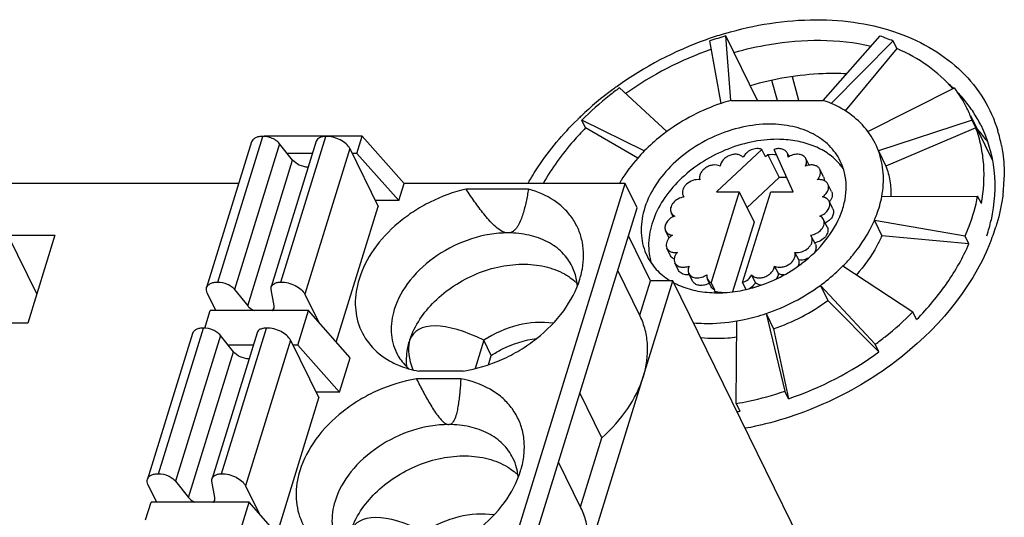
# Model space of a CAD drawing. Header units: millimetres. Extents: x 0 to 420, y 0 to 297.
# Tile 114 of 119: x 244 to 264, y 257 to 267. Entities that reach past the tile are written whole.
import ezdxf

# ---------------------------------------------------------------- set-up
doc = ezdxf.new("R2010")
doc.units = ezdxf.units.MM
doc.header["$LTSCALE"] = 23.1
doc.layers.get('0').update_dxf_attribs({"linetype": 'CONTINUOUS'})

msp = doc.modelspace()

# ---------------------------------------------------------------- linework, layer by layer
at = {"color": 7, "linetype": 'Continuous'}
for p, q in [((258.116, 265.666), (257.885, 266.942)), ((258.314, 265.728), (258.215, 267.044)), ((258.861, 265.728), (258.215, 267.044)), ((260.204, 265.728), (261.365, 267.044)), ((261.631, 266.942), (260.364, 265.666)), ((261.708, 266.787), (261.631, 266.942)), ((261.708, 266.787), (260.65, 265.516)), ((259.267, 265.728), (259.154, 266.136)), ((259.704, 265.728), (259.577, 266.212)), ((256.04, 265.985), (257.009, 265.092)), ((261.116, 265.092), (262.885, 265.985)), ((258.314, 265.728), (260.204, 265.728)), ((255.346, 265.167), (255.269, 265.322)), ((256.546, 264.694), (255.269, 265.322)), ((263.246, 265.322), (261.332, 264.694)), ((263.66, 264.509), (263.217, 265.411)), ((263.322, 265.167), (263.246, 265.322)), ((256.412, 264.55), (255.346, 265.167)), ((263.322, 265.167), (261.485, 264.383)), ((248.518, 264.878), (247.598, 261.901)), ((247.826, 262.015), (248.745, 264.992)), ((250.78, 264.996), (248.774, 264.996)), ((249.84, 264.894), (248.92, 261.917)), ((249.115, 262.015), (250.035, 264.992)), ((250.671, 264.643), (250.78, 264.996)), ((251.635, 264.032), (250.78, 264.996)), ((249.09, 264.842), (248.17, 261.865)), ((249.357, 264.508), (249.09, 264.842)), ((250.525, 264.743), (249.605, 261.767)), ((250.525, 264.743), (251.105, 263.562)), ((258.947, 264.727), (258.023, 263.861)), ((259.024, 264.571), (258.947, 264.727)), ((259.589, 263.861), (259.2, 264.727)), ((261.332, 264.694), (261.485, 264.383)), ((248.438, 261.531), (249.357, 264.508)), ((249.762, 264.643), (249.249, 264.643)), ((250.671, 264.643), (250.574, 264.643)), ((250.671, 264.643), (251.526, 263.68)), ((259.072, 264.616), (259.024, 264.571)), ((259.072, 264.616), (259.301, 264.15)), ((259.505, 264.579), (259.47, 264.651)), ((259.914, 264.405), (259.849, 264.537)), ((260.211, 264.163), (260.135, 264.319)), ((256.071, 264.088), (256.068, 264.082)), ((259.301, 264.15), (258.644, 263.535)), ((241.631, 217.033), (256.155, 264.032)), ((248.256, 264.032), (242.339, 264.032)), ((251.526, 263.68), (251.635, 264.032)), ((256.155, 264.032), (251.635, 264.032)), ((254.178, 263.915), (252.901, 263.915)), ((256.399, 263.535), (256.155, 264.032)), ((260.375, 263.863), (260.298, 264.019)), ((251.526, 263.68), (251.047, 263.68)), ((258.484, 263.861), (257.911, 262.006)), ((258.023, 263.861), (258.484, 263.861)), ((258.484, 263.861), (258.789, 263.239)), ((258.555, 262.006), (259.129, 263.861)), ((259.129, 263.861), (259.589, 263.861)), ((260.4, 263.51), (260.324, 263.666)), ((261.4, 263.765), (263.359, 263.773)), ((263.435, 263.618), (263.359, 263.773)), ((241.875, 216.535), (256.399, 263.535)), ((250.248, 260.79), (251.105, 263.562)), ((257.137, 263.349), (257.096, 263.433)), ((260.286, 263.139), (260.209, 263.295)), ((261.248, 263.274), (261.401, 262.963)), ((263.106, 262.954), (261.248, 263.274)), ((257.053, 262.916), (256.981, 263.062)), ((258.789, 263.239), (258.349, 261.816)), ((243.532, 262.975), (244.125, 261.766)), ((243.532, 262.975), (244.499, 262.975)), ((244.499, 262.975), (243.942, 261.173)), ((253.764, 263.019), (253.756, 263.019)), ((256.67, 262.043), (256.221, 262.959)), ((260.042, 262.787), (259.966, 262.942)), ((263.182, 262.799), (261.401, 262.963)), ((263.182, 262.799), (263.106, 262.954)), ((257.083, 262.554), (257.007, 262.709)), ((259.701, 262.466), (259.624, 262.622)), ((257.247, 262.254), (257.17, 262.409)), ((259.286, 262.187), (259.21, 262.342)), ((260.606, 262.344), (262.036, 261.406)), ((256.46, 261.318), (256.002, 262.252)), ((257.532, 262.036), (257.456, 262.191)), ((257.912, 261.921), (257.835, 262.076)), ((258.817, 262.007), (258.74, 262.163)), ((242.607, 215.044), (257.131, 262.043)), ((248.17, 261.865), (248.438, 261.531)), ((248.979, 261.531), (248.918, 261.865)), ((256.452, 261.336), (256.67, 262.043)), ((257.131, 262.043), (256.67, 262.043)), ((260.837, 254.491), (257.131, 262.043)), ((257.987, 261.85), (257.911, 262.006)), ((258.625, 261.864), (258.555, 262.006)), ((260.144, 261.947), (260.296, 261.636)), ((261.265, 260.743), (260.144, 261.947)), ((247.79, 261.432), (247.61, 261.798)), ((249.605, 261.767), (249.883, 261.202)), ((257.979, 261.825), (257.987, 261.85)), ((257.983, 261.825), (257.979, 261.825)), ((261.341, 260.588), (260.296, 261.636)), ((247.562, 261.074), (247.673, 261.432)), ((249.679, 261.432), (247.673, 261.432)), ((249.461, 260.727), (249.679, 261.432)), ((250.534, 260.468), (249.679, 261.432)), ((259.037, 261.372), (259.42, 259.786)), ((259.037, 261.372), (259.189, 261.062)), ((262.112, 261.25), (262.036, 261.406)), ((243.942, 261.173), (242.975, 261.173)), ((246.615, 258.099), (247.535, 261.075)), ((247.905, 258.099), (248.825, 261.075)), ((258.426, 259.533), (258.44, 261.221)), ((259.189, 261.062), (259.496, 259.63)), ((247.307, 260.961), (246.388, 257.984)), ((247.88, 260.925), (246.96, 257.948)), ((248.629, 260.977), (247.71, 258.001)), ((248.147, 260.591), (247.88, 260.925)), ((248.552, 260.727), (248.039, 260.727)), ((249.315, 260.827), (248.395, 257.85)), ((249.315, 260.827), (249.895, 259.646)), ((249.461, 260.727), (249.364, 260.727)), ((249.461, 260.727), (250.316, 259.763)), ((253.265, 260.825), (253.086, 260.246)), ((253.418, 260.514), (253.265, 260.825)), ((261.341, 260.588), (261.265, 260.743)), ((247.227, 257.614), (248.147, 260.591)), ((250.316, 259.763), (250.534, 260.468)), ((253.36, 260.326), (253.418, 260.514)), ((252.843, 260.194), (251.936, 260.194)), ((252.795, 260.037), (251.888, 260.037)), ((249.038, 256.873), (249.895, 259.646)), ((250.316, 259.763), (249.837, 259.763)), ((255.679, 258.834), (255.229, 259.75)), ((259.496, 259.63), (259.42, 259.786)), ((258.502, 259.377), (258.426, 259.533)), ((255.241, 257.419), (255.679, 258.834)), ((255.25, 257.402), (254.792, 258.335)), ((246.579, 257.515), (246.4, 257.881)), ((246.96, 257.948), (247.227, 257.614)), ((247.768, 257.614), (247.707, 257.948)), ((248.395, 257.85), (248.672, 257.285)), ((246.352, 257.158), (246.462, 257.515)), ((248.468, 257.515), (246.462, 257.515)), ((248.25, 256.81), (248.468, 257.515)), ((249.323, 256.551), (248.468, 257.515))]:
    msp.add_line(p, q, dxfattribs=at)
for centre, radius, start, end in [((260.264, 260.13), 7.265, 106.5163, 109.2384), ((260.315, 259.977), 7.426, 109.7201, 125.6333), ((260.294, 260.042), 7.358, 109.2333, 109.7361), ((260.035, 260.602), 6.695, 105.7787, 108.7335), ((260.147, 263.478), 3.768, 66.8016, 71.142), ((260.178, 260.257), 6.896, 109.1495, 125.5578), ((260.809, 263.827), 2.974, 48.5115, 49.3232), ((259.999, 260.408), 6.893, 126.4627, 133.5158), ((260.161, 260.2), 7.156, 125.6744, 126.5172), ((260.837, 263.859), 2.932, 46.0648, 48.5152), ((260.792, 264.414), 2.617, 26.1447, 36.8974), ((259.406, 261.862), 4.017, 105.7787, 108.7335), ((259.473, 263.588), 2.261, 66.8016, 71.142), ((260.91, 263.932), 2.828, 42.4657, 43.436), ((260.962, 263.979), 2.759, 36.2462, 42.4849), ((259.445, 261.751), 4.135, 108.7476, 126.0956), ((260.797, 264.416), 2.611, 20.2957, 26.1328), ((261.021, 264.023), 2.685, 29.8735, 36.2256), ((259.8, 260.621), 6.601, 133.9594, 134.4557), ((259.83, 260.59), 6.643, 133.5387, 133.9595), ((261.037, 264.033), 2.666, 26.5718, 29.8649), ((259.862, 264.15), 1.568, 20.3005, 36.9041), ((261.302, 263.298), 2.759, 36.2244, 42.2196), ((260.996, 264.258), 2.903, 10.8544, 17.1024), ((261.35, 263.334), 2.699, 34.7344, 36.2025), ((259.164, 262.653), 1.966, 87.5075, 92.6879), ((259.685, 264.269), 0.358, 120.1885, 124.4609), ((259.616, 263.627), 1.221, 42.6652, 44.431), ((259.644, 263.651), 1.184, 34.9704, 42.7033), ((258.528, 262.608), 2.868, 149.0731, 150.2266), ((259.393, 262.203), 1.949, 88.0661, 92.7127), ((260.507, 264.226), 3.395, 353.8795, 358.8534), ((257.466, 263.848), 0.141, 206.1038, 221.8653), ((257.398, 263.442), 0.315, 96.8114, 97.8073), ((257.295, 263.023), 0.364, 110.4201, 115.8187), ((260.002, 264.059), 3.714, 342.7854, 347.912), ((260.086, 263.551), 0.366, 296.2601, 299.157), ((259.67, 264.403), 4.253, 337.887, 342.8078), ((259.839, 262.88), 0.141, 26.1038, 41.8653), ((254.117, 261.867), 1.062, 10.5145, 26.0538), ((257.95, 264.798), 3.012, 297.1176, 306.8626), ((258.01, 264.713), 2.907, 306.9248, 307.2232), ((254.053, 261.855), 1.127, 3.9515, 10.5273), ((257.814, 263.258), 1.422, 237.835, 238.7116), ((254.368, 261.166), 1.149, 45.5714, 48.95), ((257.872, 263.363), 1.542, 242.1796, 246.0359), ((257.692, 262.309), 0.366, 295.6681, 299.3602), ((257.692, 262.309), 0.365, 299.3593, 300.2214), ((257.995, 264.631), 2.838, 282.6259, 282.8892), ((257.991, 264.65), 2.858, 282.8902, 284.0228), ((257.708, 265.288), 4.135, 288.7476, 306.0956), ((258.043, 264.117), 2.321, 268.3927, 268.5668), ((258.272, 263.476), 1.677, 260.0542, 262.276), ((258.044, 264.143), 2.347, 268.5691, 270.0023), ((258.287, 263.595), 1.796, 262.316, 267.0339), ((257.866, 264.966), 4.122, 288.7205, 306.1227), ((257.281, 266.156), 6.891, 288.7476, 306.0956), ((257.458, 265.48), 6.191, 279.1615, 279.7155), ((252.913, 257.953), 1.055, 14.4218, 26.0918), ((253.158, 257.249), 1.149, 45.5724, 48.95), ((252.886, 257.946), 1.083, 10.549, 14.4216), ((252.843, 257.938), 1.127, 3.9533, 10.5247)]:
    msp.add_arc(centre, radius, start, end, dxfattribs=at)
for centre, major_axis, ratio, start_param, end_param in [((253.8, 259.288), (1.977, -1.667), 0.381713, 2.142598, 3.281402), ((253.8, 259.288), (1.977, -1.667), 0.381713, 3.322542, 3.7527), ((254.646, 258.66), (2.763, -2.401), 0.416643, 3.310174, 3.336728), ((252.59, 255.372), (1.977, -1.667), 0.381713, 2.142598, 3.281402)]:
    msp.add_ellipse(centre, major_axis=major_axis, ratio=ratio, start_param=start_param, end_param=end_param, dxfattribs=at)
for points, knots in [([(258.198, 267.096), (258.797, 267.273), (259.721, 267.422), (260.918, 267.335), (261.731, 267.134), (262.448, 266.8), (263.047, 266.342), (263.504, 265.775), (263.701, 265.337), (263.771, 265.112)], [0, 0, 0, 0, 0.286848, 0.421602, 0.548927, 0.668837, 0.782412, 0.891812, 1, 1, 1, 1]), ([(258.38, 266.708), (258.618, 266.776), (259.534, 266.986), (260.507, 266.991), (261.182, 266.838)], [0, 0, 0, 0, 0.263521, 1, 1, 1, 1]), ([(262.85, 265.967), (262.701, 266.142), (262.347, 266.462), (261.93, 266.691), (261.708, 266.787)], [0, 0, 0, 0, 0.48733, 1, 1, 1, 1]), ([(260.682, 266.271), (260.521, 266.278), (259.858, 266.28), (259.197, 266.167), (258.714, 266.028)], [0, 0, 0, 0, 0.24207, 1, 1, 1, 1]), ([(256.04, 265.985), (255.971, 265.934), (255.701, 265.729), (255.447, 265.502), (255.269, 265.322)], [0, 0, 0, 0, 0.253081, 1, 1, 1, 1]), ([(261.116, 265.092), (261.023, 265.216), (260.794, 265.443), (260.514, 265.602), (260.364, 265.666)], [0, 0, 0, 0, 0.486296, 1, 1, 1, 1]), ([(254.17, 264.033), (254.235, 264.149), (254.523, 264.617), (254.88, 265.041), (255.177, 265.333)], [0, 0, 0, 0, 0.242049, 1, 1, 1, 1]), ([(255.346, 265.167), (255.259, 265.079), (254.935, 264.731), (254.654, 264.341), (254.481, 264.032)], [0, 0, 0, 0, 0.257747, 1, 1, 1, 1]), ([(259.109, 265.243), (258.92, 265.243), (258.535, 265.197), (257.978, 265.012), (257.464, 264.723), (257.027, 264.347), (256.699, 263.912), (256.533, 263.513), (256.48, 263.196), (256.479, 262.968), (256.518, 262.751), (256.57, 262.614), (256.601, 262.55)], [0, 0, 0, 0, 0.132598, 0.270778, 0.409954, 0.545331, 0.672864, 0.790228, 0.845256, 0.898156, 0.949493, 1, 1, 1, 1]), ([(257.009, 265.092), (256.967, 265.061), (256.805, 264.938), (256.653, 264.802), (256.546, 264.694)], [0, 0, 0, 0, 0.253082, 1, 1, 1, 1]), ([(260.551, 264.489), (260.523, 264.546), (260.456, 264.658), (260.282, 264.861), (259.994, 265.066), (259.574, 265.212), (259.267, 265.243), (259.109, 265.243)], [0, 0, 0, 0, 0.112977, 0.227461, 0.46547, 0.722261, 1, 1, 1, 1]), ([(263.435, 263.618), (263.484, 263.881), (263.511, 264.282), (263.438, 264.801), (263.366, 265.048), (263.322, 265.167)], [0, 0, 0, 0, 0.511273, 0.757647, 1, 1, 1, 1]), ([(263.422, 265.225), (263.566, 264.938), (263.752, 264.286), (263.705, 263.614), (263.634, 263.281)], [0, 0, 0, 0, 0.486282, 1, 1, 1, 1]), ([(248.745, 264.992), (248.718, 264.992), (248.666, 264.988), (248.597, 264.966), (248.544, 264.93), (248.523, 264.895), (248.518, 264.878)], [0, 0, 0, 0, 0.303555, 0.570115, 0.797821, 1, 1, 1, 1]), ([(248.91, 264.962), (248.897, 264.967), (248.843, 264.984), (248.787, 264.992), (248.745, 264.992)], [0, 0, 0, 0, 0.256204, 1, 1, 1, 1]), ([(249.09, 264.842), (249.069, 264.869), (249.013, 264.917), (248.947, 264.949), (248.91, 264.962)], [0, 0, 0, 0, 0.4681, 1, 1, 1, 1]), ([(250.035, 264.992), (250.011, 264.992), (249.967, 264.988), (249.908, 264.97), (249.863, 264.939), (249.844, 264.909), (249.84, 264.894)], [0, 0, 0, 0, 0.303613, 0.569934, 0.797679, 1, 1, 1, 1]), ([(250.525, 264.743), (250.508, 264.78), (250.449, 264.849), (250.33, 264.926), (250.188, 264.978), (250.085, 264.992), (250.035, 264.992)], [0, 0, 0, 0, 0.211485, 0.463357, 0.735258, 1, 1, 1, 1]), ([(259.261, 264.932), (259.082, 264.932), (258.716, 264.891), (258.185, 264.723), (257.689, 264.459), (257.259, 264.114), (256.922, 263.711), (256.701, 263.272), (256.625, 262.89), (256.639, 262.6), (256.669, 262.463), (256.69, 262.397)], [0, 0, 0, 0, 0.131137, 0.267725, 0.405705, 0.540752, 0.669064, 0.788134, 0.897551, 0.949429, 1, 1, 1, 1]), ([(260.488, 264.482), (260.416, 264.555), (260.25, 264.687), (259.955, 264.828), (259.62, 264.914), (259.383, 264.932), (259.261, 264.932)], [0, 0, 0, 0, 0.228974, 0.470746, 0.727714, 1, 1, 1, 1]), ([(256.546, 264.694), (256.5, 264.647), (256.324, 264.459), (256.17, 264.252), (256.071, 264.088)], [0, 0, 0, 0, 0.256772, 1, 1, 1, 1]), ([(258.947, 264.727), (258.915, 264.739), (258.839, 264.748), (258.728, 264.72), (258.629, 264.659), (258.581, 264.598), (258.565, 264.565)], [0, 0, 0, 0, 0.233175, 0.492465, 0.756125, 1, 1, 1, 1]), ([(259.47, 264.651), (259.46, 264.671), (259.429, 264.707), (259.362, 264.738), (259.283, 264.745), (259.227, 264.735), (259.2, 264.727)], [0, 0, 0, 0, 0.215997, 0.451495, 0.714362, 1, 1, 1, 1]), ([(261.4, 263.765), (261.43, 263.923), (261.451, 264.239), (261.385, 264.551), (261.332, 264.694)], [0, 0, 0, 0, 0.511893, 1, 1, 1, 1]), ([(263.847, 264.805), (263.857, 264.752), (263.893, 264.539), (263.905, 264.321), (263.901, 264.158)], [0, 0, 0, 0, 0.246848, 1, 1, 1, 1]), ([(249.675, 264.36), (249.613, 264.364), (249.495, 264.394), (249.393, 264.463), (249.357, 264.508)], [0, 0, 0, 0, 0.525011, 1, 1, 1, 1]), ([(258.565, 264.565), (258.551, 264.581), (258.515, 264.609), (258.447, 264.628), (258.37, 264.628), (258.291, 264.607), (258.217, 264.569), (258.14, 264.503), (258.101, 264.433), (258.096, 264.385)], [0, 0, 0, 0, 0.1056, 0.22214, 0.350565, 0.4875, 0.627065, 0.762678, 1, 1, 1, 1]), ([(259.483, 264.565), (259.485, 264.58), (259.485, 264.61), (259.476, 264.638), (259.47, 264.651)], [0, 0, 0, 0, 0.510428, 1, 1, 1, 1]), ([(259.849, 264.537), (259.843, 264.549), (259.828, 264.571), (259.783, 264.608), (259.705, 264.632), (259.603, 264.624), (259.537, 264.597), (259.505, 264.579)], [0, 0, 0, 0, 0.103994, 0.211894, 0.448013, 0.715374, 1, 1, 1, 1]), ([(259.769, 262.398), (259.951, 262.536), (260.27, 262.843), (260.547, 263.312), (260.656, 263.698), (260.681, 263.977), (260.649, 264.244), (260.589, 264.411), (260.551, 264.489)], [0, 0, 0, 0, 0.284384, 0.545774, 0.666853, 0.781855, 0.892197, 1, 1, 1, 1]), ([(259.841, 264.385), (259.853, 264.41), (259.87, 264.461), (259.86, 264.515), (259.849, 264.537)], [0, 0, 0, 0, 0.526051, 1, 1, 1, 1]), ([(258.096, 264.385), (258.053, 264.408), (257.972, 264.416), (257.872, 264.39), (257.798, 264.352), (257.736, 264.299), (257.693, 264.237), (257.671, 264.171), (257.675, 264.126), (257.681, 264.106)], [0, 0, 0, 0, 0.242374, 0.379443, 0.519209, 0.65508, 0.781509, 0.895832, 1, 1, 1, 1]), ([(259.914, 264.405), (259.908, 264.404), (259.883, 264.4), (259.859, 264.392), (259.841, 264.385)], [0, 0, 0, 0, 0.246954, 1, 1, 1, 1]), ([(260.135, 264.319), (260.126, 264.335), (260.102, 264.367), (260.049, 264.397), (259.983, 264.411), (259.937, 264.409), (259.914, 264.405)], [0, 0, 0, 0, 0.221027, 0.457332, 0.717121, 1, 1, 1, 1]), ([(260.083, 264.106), (260.098, 264.122), (260.123, 264.156), (260.146, 264.212), (260.152, 264.268), (260.142, 264.303), (260.135, 264.319)], [0, 0, 0, 0, 0.280841, 0.539478, 0.776464, 1, 1, 1, 1]), ([(261.485, 264.383), (261.521, 264.286), (261.574, 264.082), (261.588, 263.872), (261.585, 263.766)], [0, 0, 0, 0, 0.493482, 1, 1, 1, 1]), ([(257.681, 264.106), (257.633, 264.113), (257.531, 264.1), (257.423, 264.037), (257.359, 263.963), (257.33, 263.903), (257.322, 263.842), (257.331, 263.803), (257.339, 263.786)], [0, 0, 0, 0, 0.262587, 0.538597, 0.669092, 0.78899, 0.898002, 1, 1, 1, 1]), ([(260.298, 264.019), (260.29, 264.035), (260.266, 264.066), (260.215, 264.096), (260.151, 264.111), (260.106, 264.109), (260.083, 264.106)], [0, 0, 0, 0, 0.221705, 0.458159, 0.717684, 1, 1, 1, 1]), ([(260.211, 264.163), (260.214, 264.158), (260.223, 264.134), (260.226, 264.108), (260.225, 264.088)], [0, 0, 0, 0, 0.245799, 1, 1, 1, 1]), ([(252.901, 263.915), (252.648, 263.856), (252.277, 263.72), (251.826, 263.461), (251.419, 263.159), (251.002, 262.717), (250.781, 262.29), (250.714, 262.074)], [0, 0, 0, 0, 0.261848, 0.393619, 0.5237, 0.772456, 1, 1, 1, 1]), ([(253.756, 263.019), (253.703, 263.02), (253.6, 263.066), (253.437, 263.202), (253.262, 263.404), (253.075, 263.656), (252.959, 263.828), (252.901, 263.915)], [0, 0, 0, 0, 0.125351, 0.25392, 0.506068, 0.754157, 1, 1, 1, 1]), ([(254.178, 263.915), (254.163, 263.829), (254.139, 263.701), (254.1, 263.532), (254.065, 263.407), (254.024, 263.286), (253.979, 263.188), (253.932, 263.117), (253.889, 263.068), (253.833, 263.03), (253.787, 263.019), (253.764, 263.019)], [0, 0, 0, 0, 0.250928, 0.375717, 0.49989, 0.623289, 0.745814, 0.806976, 0.868537, 0.931865, 1, 1, 1, 1]), ([(255.279, 262.284), (255.311, 262.463), (255.314, 262.739), (255.213, 263.08), (255.088, 263.312), (254.918, 263.516), (254.629, 263.75), (254.363, 263.864), (254.178, 263.915)], [0, 0, 0, 0, 0.249881, 0.369932, 0.489244, 0.610131, 0.734697, 1, 1, 1, 1]), ([(260.185, 263.754), (260.21, 263.77), (260.254, 263.808), (260.3, 263.877), (260.318, 263.951), (260.308, 263.998), (260.298, 264.019)], [0, 0, 0, 0, 0.285869, 0.549293, 0.784764, 1, 1, 1, 1]), ([(257.356, 263.753), (257.313, 263.748), (257.23, 263.719), (257.145, 263.651), (257.101, 263.583), (257.082, 263.531), (257.079, 263.48), (257.089, 263.447), (257.096, 263.433)], [0, 0, 0, 0, 0.27655, 0.548496, 0.67436, 0.790577, 0.897982, 1, 1, 1, 1]), ([(260.137, 263.364), (260.172, 263.377), (260.237, 263.413), (260.309, 263.489), (260.34, 263.567), (260.339, 263.627), (260.33, 263.653), (260.324, 263.666)], [0, 0, 0, 0, 0.283978, 0.55199, 0.788527, 0.896301, 1, 1, 1, 1]), ([(260.324, 263.666), (260.318, 263.678), (260.303, 263.7), (260.258, 263.737), (260.215, 263.75), (260.185, 263.754)], [0, 0, 0, 0, 0.232286, 0.473145, 1, 1, 1, 1]), ([(260.375, 263.863), (260.382, 263.848), (260.391, 263.814), (260.387, 263.76), (260.366, 263.705), (260.342, 263.672), (260.329, 263.657)], [0, 0, 0, 0, 0.224525, 0.461877, 0.719943, 1, 1, 1, 1]), ([(261.248, 263.274), (261.266, 263.314), (261.33, 263.473), (261.377, 263.64), (261.4, 263.765)], [0, 0, 0, 0, 0.256698, 1, 1, 1, 1]), ([(263.106, 262.954), (263.135, 263.022), (263.242, 263.287), (263.32, 263.564), (263.359, 263.773)], [0, 0, 0, 0, 0.256697, 1, 1, 1, 1]), ([(263.883, 263.864), (263.876, 263.805), (263.844, 263.562), (263.788, 263.323), (263.733, 263.146)], [0, 0, 0, 0, 0.245349, 1, 1, 1, 1]), ([(260.4, 263.51), (260.411, 263.489), (260.421, 263.437), (260.397, 263.357), (260.343, 263.285), (260.292, 263.248), (260.264, 263.232)], [0, 0, 0, 0, 0.21312, 0.448734, 0.713876, 1, 1, 1, 1]), ([(257.136, 263.35), (257.105, 263.336), (257.049, 263.298), (256.989, 263.224), (256.965, 263.152), (256.967, 263.098), (256.976, 263.073), (256.981, 263.062)], [0, 0, 0, 0, 0.285467, 0.55139, 0.786903, 0.895227, 1, 1, 1, 1]), ([(257.096, 263.433), (257.103, 263.418), (257.124, 263.391), (257.152, 263.371), (257.168, 263.364)], [0, 0, 0, 0, 0.486745, 1, 1, 1, 1]), ([(259.944, 262.974), (259.987, 262.979), (260.072, 263.007), (260.158, 263.074), (260.204, 263.143), (260.223, 263.195), (260.226, 263.248), (260.217, 263.28), (260.209, 263.295)], [0, 0, 0, 0, 0.275797, 0.548053, 0.674182, 0.790582, 0.898036, 1, 1, 1, 1]), ([(260.209, 263.295), (260.202, 263.309), (260.182, 263.337), (260.153, 263.356), (260.137, 263.364)], [0, 0, 0, 0, 0.486745, 1, 1, 1, 1]), ([(260.606, 262.344), (260.676, 262.414), (260.93, 262.694), (261.138, 263.018), (261.248, 263.274)], [0, 0, 0, 0, 0.261236, 1, 1, 1, 1]), ([(256.981, 263.062), (256.987, 263.05), (257.002, 263.028), (257.047, 262.991), (257.09, 262.977), (257.12, 262.974)], [0, 0, 0, 0, 0.232286, 0.473145, 1, 1, 1, 1]), ([(260.286, 263.139), (260.293, 263.125), (260.302, 263.093), (260.299, 263.041), (260.281, 262.989), (260.236, 262.921), (260.152, 262.853), (260.069, 262.825), (260.026, 262.819)], [0, 0, 0, 0, 0.102041, 0.209441, 0.325653, 0.451511, 0.723484, 1, 1, 1, 1]), ([(253.756, 263.019), (253.506, 263.019), (252.994, 262.93), (252.302, 262.594), (251.744, 262.096), (251.501, 261.669), (251.434, 261.452)], [0, 0, 0, 0, 0.253271, 0.516226, 0.770128, 1, 1, 1, 1]), ([(255.071, 262.333), (255.019, 262.439), (254.875, 262.638), (254.566, 262.857), (254.185, 262.991), (253.907, 263.019), (253.764, 263.019)], [0, 0, 0, 0, 0.226922, 0.465141, 0.722105, 1, 1, 1, 1]), ([(257.053, 262.916), (257.039, 262.9), (257.016, 262.867), (256.994, 262.813), (256.99, 262.758), (256.999, 262.724), (257.007, 262.709)], [0, 0, 0, 0, 0.280042, 0.538088, 0.77546, 1, 1, 1, 1]), ([(257.12, 262.974), (257.114, 262.97), (257.089, 262.952), (257.067, 262.932), (257.053, 262.916)], [0, 0, 0, 0, 0.254545, 1, 1, 1, 1]), ([(259.624, 262.622), (259.672, 262.614), (259.774, 262.627), (259.883, 262.691), (259.946, 262.765), (259.975, 262.825), (259.984, 262.886), (259.974, 262.925), (259.966, 262.942)], [0, 0, 0, 0, 0.262587, 0.538597, 0.669092, 0.78899, 0.898002, 1, 1, 1, 1]), ([(261.401, 262.963), (261.371, 262.893), (261.231, 262.606), (261.042, 262.344), (260.881, 262.164)], [0, 0, 0, 0, 0.240463, 1, 1, 1, 1]), ([(257.007, 262.709), (257.015, 262.693), (257.039, 262.662), (257.091, 262.631), (257.154, 262.617), (257.199, 262.618), (257.222, 262.622)], [0, 0, 0, 0, 0.221705, 0.458159, 0.717684, 1, 1, 1, 1]), ([(263.61, 262.802), (263.222, 261.844), (262.304, 260.783), (260.975, 259.899), (259.973, 259.384), (259.16, 259.128), (258.61, 259.026)], [0, 0, 0, 0, 0.479152, 0.609491, 0.740847, 1, 1, 1, 1]), ([(260.042, 262.787), (260.048, 262.774), (260.056, 262.748), (260.057, 262.689), (260.04, 262.645), (260.024, 262.619)], [0, 0, 0, 0, 0.231641, 0.472272, 1, 1, 1, 1]), ([(262.112, 261.25), (262.34, 261.481), (262.748, 261.966), (263.061, 262.518), (263.182, 262.799)], [0, 0, 0, 0, 0.514751, 1, 1, 1, 1]), ([(256.601, 262.55), (256.65, 262.45), (256.781, 262.261), (256.959, 262.116), (257.057, 262.054)], [0, 0, 0, 0, 0.490707, 1, 1, 1, 1]), ([(257.157, 262.484), (257.141, 262.491), (257.112, 262.511), (257.09, 262.539), (257.083, 262.554)], [0, 0, 0, 0, 0.513843, 1, 1, 1, 1]), ([(257.222, 262.622), (257.207, 262.606), (257.182, 262.572), (257.159, 262.516), (257.153, 262.46), (257.163, 262.425), (257.17, 262.409)], [0, 0, 0, 0, 0.280841, 0.539478, 0.776464, 1, 1, 1, 1]), ([(259.21, 262.342), (259.252, 262.32), (259.333, 262.312), (259.434, 262.338), (259.507, 262.376), (259.569, 262.428), (259.612, 262.49), (259.634, 262.557), (259.631, 262.602), (259.624, 262.622)], [0, 0, 0, 0, 0.242374, 0.379443, 0.519209, 0.65508, 0.781509, 0.895832, 1, 1, 1, 1]), ([(259.701, 262.466), (259.707, 262.446), (259.71, 262.401), (259.696, 262.359), (259.686, 262.338)], [0, 0, 0, 0, 0.47667, 1, 1, 1, 1]), ([(259.9, 262.505), (259.885, 262.497), (259.822, 262.469), (259.751, 262.459), (259.701, 262.466)], [0, 0, 0, 0, 0.262003, 1, 1, 1, 1]), ([(251.754, 260.834), (251.85, 261.129), (252.136, 261.544), (252.649, 261.954), (253.111, 262.198), (253.603, 262.349), (254.097, 262.398), (254.558, 262.341), (254.836, 262.228), (254.957, 262.154)], [0, 0, 0, 0, 0.240596, 0.373148, 0.508575, 0.642474, 0.770713, 0.890254, 1, 1, 1, 1]), ([(255.227, 262.074), (255.233, 262.091), (255.253, 262.161), (255.269, 262.231), (255.279, 262.284)], [0, 0, 0, 0, 0.253214, 1, 1, 1, 1]), ([(257.17, 262.409), (257.181, 262.388), (257.215, 262.349), (257.289, 262.319), (257.376, 262.316), (257.435, 262.331), (257.464, 262.342)], [0, 0, 0, 0, 0.213915, 0.449429, 0.713861, 1, 1, 1, 1]), ([(257.464, 262.342), (257.452, 262.318), (257.436, 262.267), (257.445, 262.213), (257.456, 262.191)], [0, 0, 0, 0, 0.526051, 1, 1, 1, 1]), ([(258.74, 262.163), (258.754, 262.147), (258.79, 262.119), (258.858, 262.099), (258.935, 262.1), (259.014, 262.12), (259.088, 262.159), (259.166, 262.225), (259.205, 262.295), (259.21, 262.342)], [0, 0, 0, 0, 0.1056, 0.22214, 0.350565, 0.4875, 0.627065, 0.762678, 1, 1, 1, 1]), ([(260.144, 261.947), (260.185, 261.977), (260.347, 262.1), (260.499, 262.236), (260.606, 262.344)], [0, 0, 0, 0, 0.253082, 1, 1, 1, 1]), ([(250.714, 262.074), (250.663, 261.908), (250.608, 261.571), (250.702, 261.073), (250.973, 260.651), (251.244, 260.454), (251.393, 260.376)], [0, 0, 0, 0, 0.261427, 0.5057, 0.746805, 1, 1, 1, 1]), ([(252.843, 260.194), (253.114, 260.239), (253.516, 260.362), (254.007, 260.617), (254.454, 260.926), (254.913, 261.388), (255.156, 261.844), (255.227, 262.074)], [0, 0, 0, 0, 0.259675, 0.391493, 0.522068, 0.772091, 1, 1, 1, 1]), ([(254.957, 262.154), (254.972, 262.145), (255.03, 262.108), (255.084, 262.066), (255.123, 262.033)], [0, 0, 0, 0, 0.253647, 1, 1, 1, 1]), ([(257.418, 262.163), (257.399, 262.163), (257.362, 262.167), (257.313, 262.185), (257.272, 262.214), (257.254, 262.24), (257.247, 262.254)], [0, 0, 0, 0, 0.277656, 0.534527, 0.772834, 1, 1, 1, 1]), ([(257.468, 262.167), (257.464, 262.166), (257.447, 262.164), (257.43, 262.163), (257.418, 262.163)], [0, 0, 0, 0, 0.254352, 1, 1, 1, 1]), ([(257.456, 262.191), (257.462, 262.178), (257.479, 262.154), (257.515, 262.127), (257.559, 262.108), (257.628, 262.096), (257.721, 262.108), (257.791, 262.141), (257.823, 262.163)], [0, 0, 0, 0, 0.103117, 0.210559, 0.325405, 0.448912, 0.717486, 1, 1, 1, 1]), ([(257.823, 262.163), (257.821, 262.148), (257.82, 262.118), (257.829, 262.089), (257.835, 262.076)], [0, 0, 0, 0, 0.510652, 1, 1, 1, 1]), ([(257.835, 262.076), (257.843, 262.061), (257.864, 262.033), (257.894, 262.013), (257.911, 262.006)], [0, 0, 0, 0, 0.485773, 1, 1, 1, 1]), ([(258.555, 262.006), (258.596, 262.02), (258.669, 262.062), (258.723, 262.127), (258.74, 262.163)], [0, 0, 0, 0, 0.519114, 1, 1, 1, 1]), ([(258.683, 261.877), (258.738, 261.891), (258.958, 261.953), (259.17, 262.04), (259.323, 262.118)], [0, 0, 0, 0, 0.247964, 1, 1, 1, 1]), ([(259.286, 262.187), (259.285, 262.178), (259.277, 262.138), (259.258, 262.102), (259.239, 262.078)], [0, 0, 0, 0, 0.23485, 1, 1, 1, 1]), ([(259.407, 262.164), (259.396, 262.163), (259.355, 262.163), (259.313, 262.173), (259.286, 262.187)], [0, 0, 0, 0, 0.26705, 1, 1, 1, 1]), ([(247.61, 261.798), (247.602, 261.814), (247.59, 261.849), (247.593, 261.885), (247.598, 261.901)], [0, 0, 0, 0, 0.525206, 1, 1, 1, 1]), ([(247.598, 261.901), (247.603, 261.918), (247.624, 261.953), (247.677, 261.989), (247.747, 262.011), (247.798, 262.015), (247.826, 262.015)], [0, 0, 0, 0, 0.202179, 0.429885, 0.696445, 1, 1, 1, 1]), ([(247.826, 262.015), (247.892, 262.015), (247.993, 261.992), (248.106, 261.93), (248.153, 261.888), (248.17, 261.865)], [0, 0, 0, 0, 0.520416, 0.774901, 1, 1, 1, 1]), ([(248.918, 261.865), (248.917, 261.87), (248.914, 261.887), (248.916, 261.905), (248.92, 261.918)], [0, 0, 0, 0, 0.259402, 1, 1, 1, 1]), ([(248.92, 261.918), (248.925, 261.933), (248.943, 261.962), (248.988, 261.993), (249.047, 262.012), (249.092, 262.015), (249.115, 262.015)], [0, 0, 0, 0, 0.202321, 0.430066, 0.696387, 1, 1, 1, 1]), ([(249.115, 262.015), (249.166, 262.015), (249.268, 262.002), (249.41, 261.949), (249.529, 261.872), (249.588, 261.803), (249.605, 261.767)], [0, 0, 0, 0, 0.264742, 0.536643, 0.788515, 1, 1, 1, 1]), ([(257.246, 261.954), (257.357, 261.904), (257.598, 261.828), (257.849, 261.801), (257.978, 261.797)], [0, 0, 0, 0, 0.483934, 1, 1, 1, 1]), ([(257.851, 261.98), (257.82, 261.965), (257.757, 261.945), (257.663, 261.943), (257.593, 261.968), (257.552, 262.003), (257.538, 262.024), (257.532, 262.036)], [0, 0, 0, 0, 0.285447, 0.551125, 0.786572, 0.895022, 1, 1, 1, 1]), ([(257.987, 261.85), (257.971, 261.858), (257.941, 261.877), (257.919, 261.906), (257.912, 261.921)], [0, 0, 0, 0, 0.514216, 1, 1, 1, 1]), ([(258.044, 261.796), (258.091, 261.796), (258.283, 261.802), (258.474, 261.829), (258.616, 261.861)], [0, 0, 0, 0, 0.244384, 1, 1, 1, 1]), ([(258.817, 262.007), (258.811, 261.995), (258.78, 261.944), (258.734, 261.903), (258.695, 261.88)], [0, 0, 0, 0, 0.235709, 1, 1, 1, 1]), ([(258.925, 261.949), (258.904, 261.953), (258.863, 261.966), (258.829, 261.992), (258.817, 262.007)], [0, 0, 0, 0, 0.523099, 1, 1, 1, 1]), ([(248.438, 261.531), (248.445, 261.521), (248.483, 261.48), (248.531, 261.45), (248.57, 261.431)], [0, 0, 0, 0, 0.22734, 1, 1, 1, 1]), ([(248.943, 261.431), (248.947, 261.435), (248.961, 261.449), (248.972, 261.466), (248.976, 261.48)], [0, 0, 0, 0, 0.262212, 1, 1, 1, 1]), ([(248.976, 261.48), (248.98, 261.492), (248.981, 261.51), (248.979, 261.527), (248.979, 261.531)], [0, 0, 0, 0, 0.741203, 1, 1, 1, 1]), ([(251.434, 261.452), (251.388, 261.304), (251.354, 261.072), (251.398, 260.773), (251.449, 260.636), (251.48, 260.571)], [0, 0, 0, 0, 0.516147, 0.760439, 1, 1, 1, 1]), ([(256.526, 260.085), (256.59, 260.292), (256.638, 260.617), (256.575, 261.035), (256.505, 261.228), (256.461, 261.318)], [0, 0, 0, 0, 0.516103, 0.760451, 1, 1, 1, 1]), ([(258.44, 261.221), (258.491, 261.229), (258.692, 261.268), (258.89, 261.323), (259.037, 261.372)], [0, 0, 0, 0, 0.247285, 1, 1, 1, 1]), ([(261.265, 260.743), (261.334, 260.794), (261.604, 260.999), (261.858, 261.225), (262.036, 261.406)], [0, 0, 0, 0, 0.253081, 1, 1, 1, 1]), ([(247.535, 261.075), (247.508, 261.075), (247.456, 261.071), (247.387, 261.049), (247.334, 261.013), (247.313, 260.978), (247.307, 260.961)], [0, 0, 0, 0, 0.303555, 0.570115, 0.797821, 1, 1, 1, 1]), ([(247.88, 260.925), (247.862, 260.948), (247.816, 260.99), (247.703, 261.052), (247.602, 261.075), (247.535, 261.075)], [0, 0, 0, 0, 0.225099, 0.479584, 1, 1, 1, 1]), ([(248.825, 261.075), (248.801, 261.075), (248.757, 261.072), (248.698, 261.053), (248.652, 261.022), (248.634, 260.993), (248.629, 260.978)], [0, 0, 0, 0, 0.303613, 0.569934, 0.797679, 1, 1, 1, 1]), ([(249.315, 260.827), (249.297, 260.863), (249.238, 260.932), (249.12, 261.009), (248.978, 261.062), (248.875, 261.075), (248.825, 261.075)], [0, 0, 0, 0, 0.211485, 0.463357, 0.735258, 1, 1, 1, 1]), ([(254.683, 261.173), (254.446, 261.208), (253.939, 261.17), (253.479, 260.965), (253.265, 260.825)], [0, 0, 0, 0, 0.483949, 1, 1, 1, 1]), ([(257.553, 261.183), (257.624, 261.176), (257.921, 261.159), (258.219, 261.183), (258.44, 261.221)], [0, 0, 0, 0, 0.242761, 1, 1, 1, 1]), ([(253.418, 260.514), (253.488, 260.561), (253.776, 260.728), (254.101, 260.832), (254.347, 260.864)], [0, 0, 0, 0, 0.25289, 1, 1, 1, 1]), ([(258.438, 260.887), (258.375, 260.879), (258.132, 260.854), (257.886, 260.855), (257.705, 260.873)], [0, 0, 0, 0, 0.256362, 1, 1, 1, 1]), ([(251.692, 260.28), (251.688, 260.321), (251.677, 260.493), (251.704, 260.667), (251.741, 260.792)], [0, 0, 0, 0, 0.241874, 1, 1, 1, 1]), ([(248.465, 260.443), (248.402, 260.447), (248.285, 260.478), (248.182, 260.547), (248.147, 260.591)], [0, 0, 0, 0, 0.525011, 1, 1, 1, 1]), ([(251.48, 260.571), (251.495, 260.541), (251.562, 260.42), (251.653, 260.312), (251.731, 260.243)], [0, 0, 0, 0, 0.247776, 1, 1, 1, 1]), ([(251.393, 260.376), (251.434, 260.355), (251.608, 260.274), (251.793, 260.22), (251.936, 260.194)], [0, 0, 0, 0, 0.241734, 1, 1, 1, 1]), ([(255.679, 258.834), (255.877, 259.01), (256.221, 259.391), (256.454, 259.852), (256.526, 260.085)], [0, 0, 0, 0, 0.521496, 1, 1, 1, 1]), ([(251.888, 260.037), (251.617, 259.992), (251.215, 259.869), (250.724, 259.614), (250.277, 259.306), (249.818, 258.843), (249.575, 258.388), (249.504, 258.157)], [0, 0, 0, 0, 0.259675, 0.391493, 0.522068, 0.772091, 1, 1, 1, 1]), ([(251.888, 260.037), (251.931, 259.952), (251.997, 259.824), (252.089, 259.656), (252.162, 259.53), (252.238, 259.406), (252.321, 259.284), (252.401, 259.187), (252.476, 259.123), (252.525, 259.102), (252.549, 259.102)], [0, 0, 0, 0, 0.245909, 0.3694, 0.493417, 0.618192, 0.744145, 0.872066, 0.937076, 1, 1, 1, 1]), ([(252.795, 260.037), (252.79, 259.952), (252.78, 259.825), (252.763, 259.656), (252.747, 259.531), (252.725, 259.405), (252.692, 259.258), (252.627, 259.102), (252.549, 259.102)], [0, 0, 0, 0, 0.257128, 0.385118, 0.512545, 0.639172, 0.764581, 1, 1, 1, 1]), ([(254.068, 258.368), (254.086, 258.466), (254.103, 258.661), (254.071, 258.948), (253.981, 259.216), (253.834, 259.458), (253.636, 259.666), (253.303, 259.898), (253.002, 259.999), (252.795, 260.037)], [0, 0, 0, 0, 0.126499, 0.247932, 0.366525, 0.484873, 0.605574, 0.730868, 1, 1, 1, 1]), ([(258.426, 259.533), (258.51, 259.547), (258.845, 259.612), (259.176, 259.703), (259.42, 259.786)], [0, 0, 0, 0, 0.247284, 1, 1, 1, 1]), ([(252.549, 259.102), (252.299, 259.102), (251.787, 259.015), (251.093, 258.678), (250.534, 258.18), (250.29, 257.753), (250.223, 257.536)], [0, 0, 0, 0, 0.253196, 0.516158, 0.770102, 1, 1, 1, 1]), ([(253.861, 258.417), (253.809, 258.522), (253.664, 258.722), (253.354, 258.941), (252.972, 259.075), (252.694, 259.102), (252.549, 259.102)], [0, 0, 0, 0, 0.226856, 0.465051, 0.722044, 1, 1, 1, 1]), ([(250.543, 256.917), (250.639, 257.212), (250.926, 257.628), (251.439, 258.037), (251.9, 258.281), (252.393, 258.432), (252.886, 258.481), (253.348, 258.424), (253.626, 258.311), (253.747, 258.237)], [0, 0, 0, 0, 0.240596, 0.373148, 0.508575, 0.642474, 0.770713, 0.890254, 1, 1, 1, 1]), ([(253.747, 258.237), (253.762, 258.228), (253.819, 258.191), (253.874, 258.149), (253.912, 258.116)], [0, 0, 0, 0, 0.253647, 1, 1, 1, 1]), ([(254.017, 258.157), (254.022, 258.175), (254.043, 258.244), (254.059, 258.315), (254.068, 258.368)], [0, 0, 0, 0, 0.253199, 1, 1, 1, 1]), ([(246.388, 257.984), (246.393, 258.002), (246.414, 258.036), (246.467, 258.073), (246.536, 258.094), (246.588, 258.099), (246.615, 258.099)], [0, 0, 0, 0, 0.202179, 0.429885, 0.696445, 1, 1, 1, 1]), ([(246.615, 258.099), (246.682, 258.099), (246.783, 258.076), (246.896, 258.013), (246.942, 257.971), (246.96, 257.948)], [0, 0, 0, 0, 0.520416, 0.774901, 1, 1, 1, 1]), ([(247.71, 258.001), (247.714, 258.016), (247.732, 258.045), (247.778, 258.076), (247.837, 258.095), (247.881, 258.099), (247.905, 258.099)], [0, 0, 0, 0, 0.202321, 0.430066, 0.696387, 1, 1, 1, 1]), ([(247.905, 258.099), (247.955, 258.099), (248.058, 258.085), (248.2, 258.033), (248.319, 257.956), (248.377, 257.886), (248.395, 257.85)], [0, 0, 0, 0, 0.264742, 0.536643, 0.788515, 1, 1, 1, 1]), ([(249.504, 258.157), (249.453, 257.992), (249.397, 257.654), (249.492, 257.157), (249.763, 256.735), (250.034, 256.537), (250.183, 256.46)], [0, 0, 0, 0, 0.261427, 0.5057, 0.746805, 1, 1, 1, 1]), ([(251.633, 256.277), (251.904, 256.322), (252.306, 256.445), (252.796, 256.701), (253.244, 257.009), (253.703, 257.471), (253.946, 257.927), (254.017, 258.157)], [0, 0, 0, 0, 0.259675, 0.391493, 0.522068, 0.772091, 1, 1, 1, 1]), ([(246.4, 257.881), (246.391, 257.898), (246.38, 257.932), (246.383, 257.968), (246.388, 257.984)], [0, 0, 0, 0, 0.525206, 1, 1, 1, 1]), ([(247.707, 257.948), (247.706, 257.953), (247.704, 257.97), (247.706, 257.988), (247.71, 258.001)], [0, 0, 0, 0, 0.259402, 1, 1, 1, 1]), ([(247.227, 257.614), (247.235, 257.604), (247.273, 257.564), (247.321, 257.533), (247.36, 257.515)], [0, 0, 0, 0, 0.22734, 1, 1, 1, 1]), ([(247.733, 257.515), (247.737, 257.518), (247.751, 257.532), (247.761, 257.55), (247.766, 257.564)], [0, 0, 0, 0, 0.262212, 1, 1, 1, 1]), ([(247.766, 257.564), (247.769, 257.576), (247.771, 257.593), (247.769, 257.61), (247.768, 257.614)], [0, 0, 0, 0, 0.741203, 1, 1, 1, 1]), ([(250.223, 257.536), (250.177, 257.388), (250.143, 257.155), (250.188, 256.857), (250.238, 256.719), (250.27, 256.655)], [0, 0, 0, 0, 0.516147, 0.760439, 1, 1, 1, 1]), ([(253.473, 257.256), (253.236, 257.292), (252.729, 257.253), (252.268, 257.049), (252.055, 256.909)], [0, 0, 0, 0, 0.483949, 1, 1, 1, 1]), ([(255.315, 256.168), (255.379, 256.375), (255.427, 256.701), (255.365, 257.118), (255.295, 257.311), (255.25, 257.401)], [0, 0, 0, 0, 0.516103, 0.760451, 1, 1, 1, 1])]:
    msp.add_open_spline(points, degree=3, knots=knots, dxfattribs=at)

doc.saveas('drawing.dxf')
